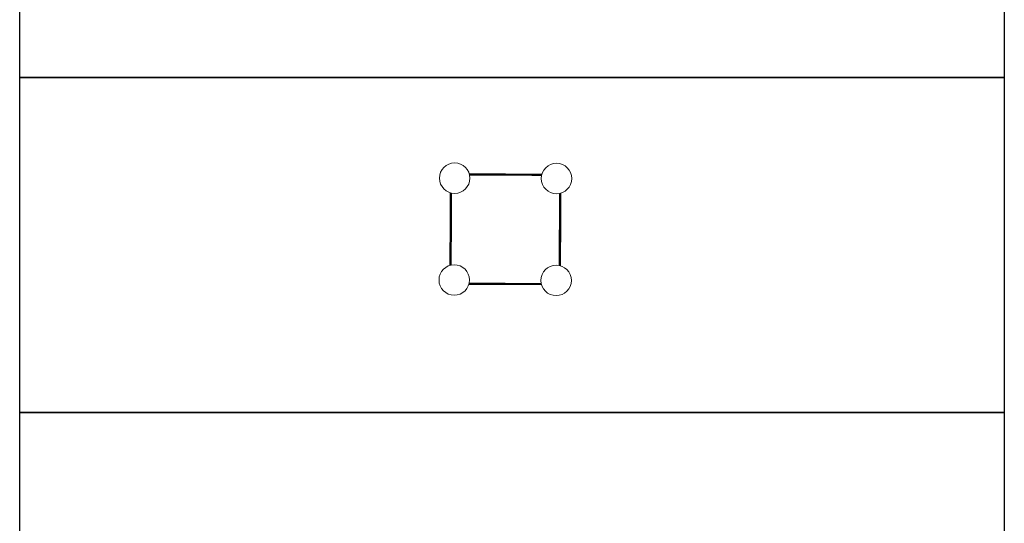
# Model space of a CAD drawing. Header units: metres. Extents: x 5515420 to 5516573, y 5683131 to 5683463.
# Tile 79 of 94: x 5516291.06 to 5516302.37, y 5683347.9 to 5683353.68. Entities that reach past the tile are written whole.
import ezdxf

# ---------------------------------------------------------------- set-up
doc = ezdxf.new("R2010")
doc.units = ezdxf.units.M
doc.layers.get('0').update_dxf_attribs({"linetype": 'CONTINUOUS', "lineweight": 18, "true_color": 0x000000})
doc.layers.add('A-Legenda', color=184, linetype='CONTINUOUS')
doc.layers.add('A-Plac-Zabaw', color=81, linetype='CONTINUOUS')
doc.layers.get('0').off()

# ---------------------------------------------------------------- blocks, each defined once
blk = doc.blocks.new('A$C26A47BB5')
at = {"lineweight": 0}
for p, q in [((1524.5, -885.1), (1536.3, -885.1)), ((1524.6, -885.4), (1536.3, -885.4)), ((1524.6, -885.4), (1536.3, -885.4)), ((1524.8, -886.3), (1536.3, -886.3)), ((1524.8, -886.3), (1536.3, -886.3)), ((1607.6, -886.6), (1524.9, -886.6)), ((1536.3, -886.6), (1524.9, -886.6)), ((1566.3, -885.1), (1536.3, -885.1)), ((1566.3, -885.4), (1536.3, -885.4)), ((1566.3, -885.4), (1536.3, -885.4)), ((1566.3, -886.3), (1536.3, -886.3)), ((1566.3, -886.3), (1536.3, -886.3)), ((1536.3, -886.6), (1566.3, -886.6)), ((1566.3, -885.1), (1596.3, -885.1)), ((1566.3, -885.4), (1596.3, -885.4)), ((1566.3, -885.4), (1596.3, -885.4)), ((1566.3, -886.3), (1596.3, -886.3)), ((1566.3, -886.3), (1596.3, -886.3)), ((1596.3, -886.6), (1566.3, -886.6)), ((1608, -885.1), (1596.3, -885.1)), ((1607.9, -885.4), (1596.3, -885.4)), ((1607.9, -885.4), (1596.3, -885.4)), ((1607.7, -886.3), (1596.3, -886.3)), ((1607.7, -886.3), (1596.3, -886.3)), ((1596.3, -886.6), (1607.6, -886.6)), ((1502.8, -906.9), (1502.8, -918.6)), ((1503.1, -907), (1503.1, -918.6)), ((1503.1, -907), (1503.1, -918.6)), ((1504, -907.2), (1504, -918.6)), ((1504, -907.2), (1504, -918.6)), ((1504.3, -918.6), (1504.3, -907.3)), ((1628.3, -918.6), (1628.3, -907.3)), ((1628.6, -907.2), (1628.6, -918.6)), ((1628.6, -907.2), (1628.6, -918.6)), ((1629.5, -907), (1629.5, -918.6)), ((1629.5, -907), (1629.5, -918.6)), ((1629.8, -906.9), (1629.8, -918.6)), ((1502.8, -948.6), (1502.8, -918.6)), ((1503.1, -948.6), (1503.1, -918.6)), ((1503.1, -948.6), (1503.1, -918.6)), ((1504, -948.6), (1504, -918.6)), ((1504, -948.6), (1504, -918.6)), ((1504.3, -918.6), (1504.3, -948.6)), ((1628.3, -918.6), (1628.3, -948.6)), ((1628.6, -948.6), (1628.6, -918.6)), ((1628.6, -948.6), (1628.6, -918.6)), ((1629.5, -948.6), (1629.5, -918.6)), ((1629.5, -948.6), (1629.5, -918.6)), ((1629.8, -948.6), (1629.8, -918.6)), ((1502.8, -948.6), (1502.8, -978.6)), ((1503.1, -948.6), (1503.1, -978.6)), ((1503.1, -948.6), (1503.1, -978.6)), ((1504, -948.6), (1504, -978.6)), ((1504, -948.6), (1504, -978.6)), ((1504.3, -978.6), (1504.3, -948.6)), ((1628.3, -978.6), (1628.3, -948.6)), ((1628.6, -948.6), (1628.6, -978.6)), ((1628.6, -948.6), (1628.6, -978.6)), ((1629.5, -948.6), (1629.5, -978.6)), ((1629.5, -948.6), (1629.5, -978.6)), ((1629.8, -948.6), (1629.8, -978.6)), ((1502.8, -990.3), (1502.8, -978.6)), ((1503.1, -990.3), (1503.1, -978.6)), ((1503.1, -990.3), (1503.1, -978.6)), ((1504, -990), (1504, -978.6)), ((1504, -990), (1504, -978.6)), ((1504.3, -978.6), (1504.3, -990)), ((1628.3, -978.6), (1628.3, -990)), ((1628.6, -990), (1628.6, -978.6)), ((1628.6, -990), (1628.6, -978.6)), ((1629.5, -990.3), (1629.5, -978.6)), ((1629.5, -990.3), (1629.5, -978.6)), ((1629.8, -990.3), (1629.8, -978.6)), ((1524.5, -1012.1), (1536.3, -1012.1)), ((1524.6, -1011.8), (1536.3, -1011.8)), ((1524.6, -1011.8), (1536.3, -1011.8)), ((1524.8, -1010.9), (1536.3, -1010.9)), ((1524.8, -1010.9), (1536.3, -1010.9)), ((1536.3, -1010.6), (1524.9, -1010.6)), ((1536.3, -1010.6), (1566.3, -1010.6)), ((1566.3, -1010.9), (1536.3, -1010.9)), ((1566.3, -1010.9), (1536.3, -1010.9)), ((1566.3, -1011.8), (1536.3, -1011.8)), ((1566.3, -1011.8), (1536.3, -1011.8)), ((1566.3, -1012.1), (1536.3, -1012.1)), ((1596.3, -1010.6), (1566.3, -1010.6)), ((1566.3, -1010.9), (1596.3, -1010.9)), ((1566.3, -1010.9), (1596.3, -1010.9)), ((1566.3, -1011.8), (1596.3, -1011.8)), ((1566.3, -1011.8), (1596.3, -1011.8)), ((1566.3, -1012.1), (1596.3, -1012.1)), ((1596.3, -1010.6), (1607.6, -1010.6)), ((1607.7, -1010.9), (1596.3, -1010.9)), ((1607.7, -1010.9), (1596.3, -1010.9)), ((1607.9, -1011.8), (1596.3, -1011.8)), ((1607.9, -1011.8), (1596.3, -1011.8)), ((1608, -1012.1), (1596.3, -1012.1))]:
    blk.add_line(p, q, dxfattribs=at)
for centre in [(1507.8, -890.1), (1624.8, -890.1), (1507.8, -1007.1), (1624.8, -1007.1)]:
    blk.add_circle(centre, 17.5, dxfattribs=at)

msp = doc.modelspace()

# ---------------------------------------------------------------- linework, layer by layer
at = {"layer": 'A-Legenda'}
for points in [[(5516291.059, 5683356.866), (5516302.367, 5683356.866), (5516302.367, 5683353.019), (5516291.059, 5683353.019)], [(5516291.059, 5683353.019), (5516302.367, 5683353.019), (5516302.367, 5683349.172), (5516291.059, 5683349.172)], [(5516291.059, 5683349.172), (5516302.367, 5683349.172), (5516302.367, 5683345.325), (5516291.059, 5683345.325)]]:
    msp.add_lwpolyline(points, close=True, dxfattribs=at)

# ---------------------------------------------------------------- block references
at = {"layer": 'A-Plac-Zabaw', "xscale": 0.01, "yscale": 0.01, "zscale": 0.01, "rotation": 269.765880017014}
msp.add_blockref('A$C26A47BB5', (5516306.187, 5683366.901), dxfattribs=at)

doc.saveas('drawing.dxf')
